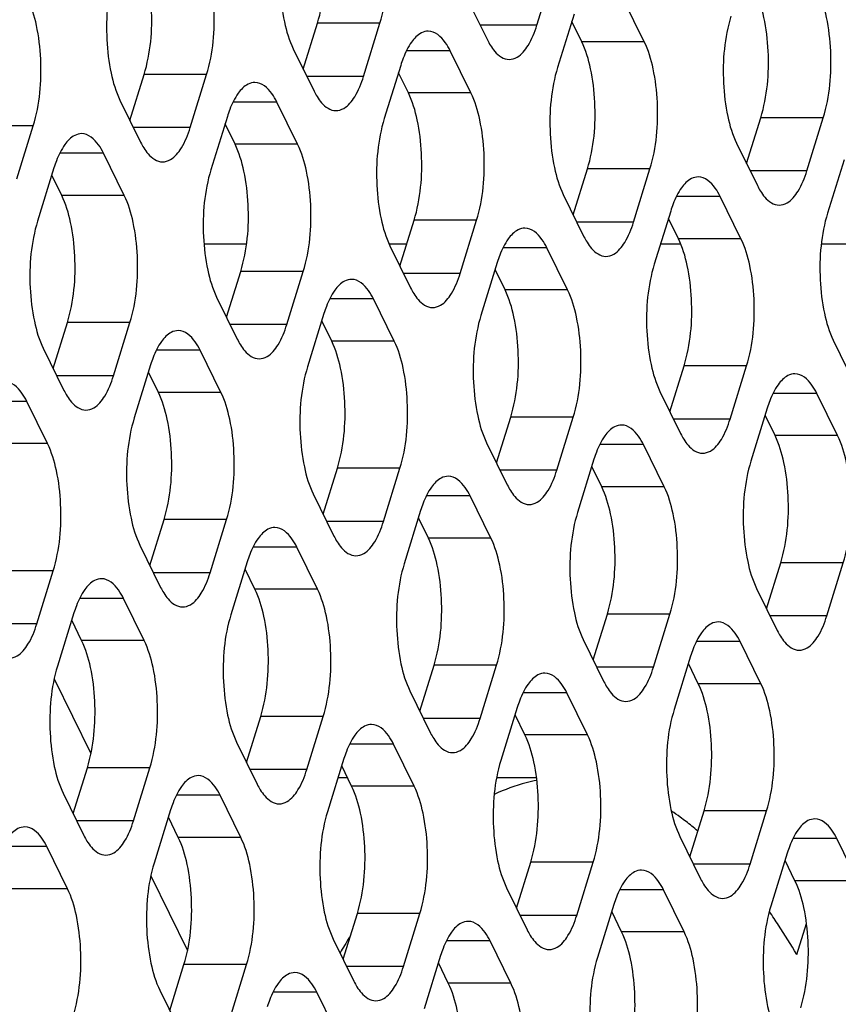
# Model space of a CAD drawing. Header units: millimetres. Extents: x 0 to 420, y 0 to 297.
# Tile 147 of 180: x 184.38 to 189.8, y 181.58 to 188.11. Entities that reach past the tile are written whole.
import ezdxf

# ---------------------------------------------------------------- set-up
doc = ezdxf.new("R2010")
doc.units = ezdxf.units.MM
doc.header["$LTSCALE"] = 23.1
doc.layers.add('ASSI', color=7, linetype='CONTINUOUS')

msp = doc.modelspace()

# ---------------------------------------------------------------- linework, layer by layer
at = {"layer": 'ASSI', "color": 7, "linetype": 'CONTINUOUS'}
for p, q in [((187.80368, 188.072943), (187.91261, 188.425441)), ((187.338147, 188.255638), (187.475416, 187.975913)), ((188.515413, 187.963022), (188.378144, 188.242746)), ((188.049879, 188.145716), (187.940949, 187.793219)), ((186.25519, 187.781599), (186.349206, 188.085835)), ((186.654753, 187.733338), (186.763683, 188.085835)), ((188.100935, 187.963022), (188.034965, 188.097455)), ((186.18922, 187.916032), (186.326488, 187.636308)), ((187.366486, 187.623416), (187.229217, 187.903141)), ((186.900952, 187.80611), (186.792022, 187.453613)), ((185.106262, 187.441994), (185.200278, 187.746229)), ((185.505826, 187.393732), (185.614756, 187.746229)), ((186.952008, 187.623416), (186.886038, 187.757849)), ((185.040292, 187.576427), (185.177561, 187.296702)), ((186.217558, 187.283811), (186.08029, 187.563535)), ((185.752025, 187.466505), (185.643095, 187.114008)), ((189.193632, 187.155429), (189.287648, 187.459665)), ((189.593196, 187.107168), (189.702125, 187.459665)), ((184.356899, 187.054127), (184.465829, 187.406624)), ((185.803081, 187.283811), (185.737111, 187.418244)), ((189.127662, 187.289862), (189.264931, 187.010138)), ((185.068631, 186.944205), (184.931362, 187.223929)), ((184.603098, 187.126899), (184.494168, 186.774402)), ((189.839394, 187.179941), (189.730464, 186.827444)), ((184.654154, 186.944205), (184.588184, 187.078638)), ((188.044705, 186.815824), (188.138721, 187.12006)), ((188.444268, 186.767562), (188.553198, 187.12006)), ((187.978735, 186.950257), (188.116003, 186.670532)), ((189.156001, 186.657641), (189.018732, 186.937365)), ((188.690467, 186.840335), (188.581537, 186.487838)), ((186.895778, 186.476218), (186.989794, 186.780454)), ((187.295341, 186.427957), (187.404271, 186.780454)), ((188.741523, 186.657641), (188.675553, 186.792074)), ((185.87884, 186.62119), (185.597492, 186.62119)), ((186.940577, 186.62119), (186.829807, 186.62119)), ((186.829807, 186.610651), (186.967076, 186.330927)), ((188.757485, 186.62119), (188.622746, 186.62119)), ((189.975825, 186.62119), (189.689339, 186.62119)), ((188.007074, 186.318035), (187.869805, 186.59776)), ((187.54154, 186.50073), (187.43261, 186.148232)), ((185.74685, 186.136613), (185.840866, 186.440848)), ((186.146414, 186.088351), (186.255344, 186.440848)), ((187.592596, 186.318035), (187.526626, 186.452468)), ((185.68088, 186.271046), (185.818149, 185.991321)), ((186.858146, 185.97843), (186.720878, 186.258154)), ((186.392613, 186.161124), (186.283683, 185.808627)), ((184.597923, 185.797007), (184.691939, 186.101243)), ((184.997487, 185.748746), (185.106417, 186.101243)), ((186.443669, 185.97843), (186.377699, 186.112863)), ((189.76825, 185.984481), (189.905519, 185.704757)), ((184.531953, 185.93144), (184.669222, 185.651716)), ((185.709219, 185.638824), (185.57195, 185.918549)), ((185.243685, 185.821518), (185.134756, 185.469021)), ((185.294742, 185.638824), (185.228772, 185.773257)), ((188.685293, 185.510443), (188.779309, 185.814679)), ((189.084856, 185.462182), (189.193786, 185.814679)), ((188.619323, 185.644876), (188.756591, 185.365151)), ((189.796589, 185.35226), (189.65932, 185.631984)), ((184.560292, 185.299218), (184.423023, 185.578943)), ((189.331055, 185.534954), (189.222125, 185.182457)), ((187.536366, 185.170837), (187.630381, 185.475073)), ((187.935929, 185.122576), (188.044859, 185.475073)), ((189.382111, 185.35226), (189.316141, 185.486693)), ((187.470395, 185.30527), (187.607664, 185.025546)), ((188.647662, 185.012654), (188.510393, 185.292379)), ((188.182128, 185.195349), (188.073198, 184.842851)), ((186.387438, 184.831232), (186.481454, 185.135467)), ((186.787002, 184.78297), (186.895932, 185.135467)), ((188.233184, 185.012654), (188.167214, 185.147087)), ((186.321468, 184.965665), (186.458737, 184.68594)), ((187.498734, 184.673049), (187.361465, 184.952773)), ((187.033201, 184.855743), (186.924271, 184.503246)), ((185.238511, 184.491626), (185.332527, 184.795862)), ((185.638075, 184.443365), (185.747005, 184.795862)), ((187.084257, 184.673049), (187.018287, 184.807482)), ((185.172541, 184.626059), (185.30981, 184.346335)), ((186.349807, 184.333443), (186.212538, 184.613168)), ((185.884273, 184.516137), (185.775344, 184.16364)), ((184.489148, 184.103759), (184.598077, 184.456256)), ((185.93533, 184.333443), (185.86936, 184.467876)), ((189.325881, 184.205062), (189.419897, 184.509298)), ((189.725444, 184.156801), (189.834374, 184.509298)), ((189.25991, 184.339495), (189.397179, 184.05977)), ((185.20088, 183.993838), (185.063611, 184.273562)), ((184.735346, 184.176532), (184.626416, 183.824035)), ((184.786402, 183.993838), (184.720432, 184.128271)), ((188.176953, 183.865456), (188.270969, 184.169692)), ((188.576517, 183.817195), (188.685447, 184.169692)), ((188.110983, 183.999889), (188.248252, 183.720165)), ((189.288249, 183.707273), (189.150981, 183.986998)), ((188.822716, 183.889968), (188.713786, 183.537471)), ((187.028026, 183.525851), (187.122042, 183.830087)), ((187.42759, 183.477589), (187.53652, 183.830087)), ((188.873772, 183.707273), (188.807802, 183.841706)), ((184.605105, 183.740164), (184.847858, 183.245485)), ((186.962056, 183.660284), (187.099325, 183.380559)), ((188.139322, 183.367668), (188.002053, 183.647392)), ((187.673789, 183.550362), (187.564859, 183.197865)), ((185.879099, 183.186245), (185.973115, 183.490481)), ((186.278663, 183.137984), (186.387592, 183.490481)), ((187.724845, 183.367668), (187.658875, 183.502101)), ((185.813129, 183.320678), (185.950398, 183.040954)), ((186.990395, 183.028062), (186.853126, 183.307787)), ((186.524861, 183.210756), (186.415931, 182.858259)), ((184.730172, 182.84664), (184.824188, 183.150875)), ((185.129735, 182.798378), (185.238665, 183.150875)), ((186.575918, 183.028062), (186.509947, 183.162495)), ((186.4865, 183.086618), (186.547183, 183.086618)), ((187.537763, 183.086618), (187.801014, 183.086618)), ((184.664202, 182.981073), (184.801471, 182.701348)), ((185.841468, 182.688457), (185.704199, 182.968181)), ((185.375934, 182.871151), (185.267004, 182.518654)), ((185.42699, 182.688457), (185.36102, 182.82289)), ((188.817541, 182.560075), (188.911557, 182.864311)), ((189.217105, 182.511814), (189.326035, 182.864311)), ((188.751571, 182.694508), (188.88884, 182.414784)), ((184.692541, 182.348851), (184.555272, 182.628576)), ((189.928837, 182.401892), (189.791569, 182.681617)), ((189.463304, 182.584587), (189.354374, 182.23209)), ((187.668614, 182.22047), (187.76263, 182.524706)), ((188.068178, 182.172209), (188.177108, 182.524706)), ((189.51436, 182.401892), (189.44839, 182.536325)), ((185.245693, 182.434783), (185.488446, 181.940104)), ((187.602644, 182.354903), (187.739913, 182.075178)), ((188.77991, 182.062287), (188.642641, 182.342011)), ((188.314376, 182.244981), (188.205447, 181.892484)), ((186.519687, 181.880864), (186.613703, 182.1851)), ((186.919251, 181.832603), (187.02818, 182.1851)), ((188.365433, 182.062287), (188.299463, 182.19672)), ((189.526927, 181.912003), (189.590808, 182.118721)), ((186.453717, 182.015297), (186.590986, 181.735573)), ((187.630983, 181.722681), (187.493714, 182.002406)), ((187.165449, 181.905376), (187.056519, 181.552878)), ((185.37076, 181.541259), (185.464776, 181.845494)), ((185.770323, 181.492997), (185.879253, 181.845494)), ((187.216506, 181.722681), (187.150535, 181.857114)), ((185.30479, 181.675692), (185.442058, 181.395967)), ((186.482056, 181.383076), (186.344787, 181.6628))]:
    msp.add_line(p, q, dxfattribs=at)
at = {"layer": 'ASSI', "color": 9, "linetype": 'CONTINUOUS'}
for p, q in [((186.763683, 188.085835), (186.349206, 188.085835)), ((187.80368, 188.072943), (187.4278, 188.072943)), ((188.515413, 187.963022), (188.100935, 187.963022)), ((187.229217, 187.903141), (186.939079, 187.903141)), ((185.614756, 187.746229), (185.200278, 187.746229)), ((186.654753, 187.733338), (186.278873, 187.733338)), ((187.366486, 187.623416), (186.952008, 187.623416)), ((186.08029, 187.563535), (185.790152, 187.563535)), ((189.702125, 187.459665), (189.287648, 187.459665)), ((184.465829, 187.406624), (184.051351, 187.406624)), ((185.505826, 187.393732), (185.129946, 187.393732)), ((186.217558, 187.283811), (185.803081, 187.283811)), ((184.931362, 187.223929), (184.641225, 187.223929)), ((188.553198, 187.12006), (188.138721, 187.12006)), ((189.593196, 187.107168), (189.217315, 187.107168)), ((185.068631, 186.944205), (184.654154, 186.944205)), ((189.018732, 186.937365), (188.728594, 186.937365)), ((187.404271, 186.780454), (186.989794, 186.780454)), ((188.444268, 186.767562), (188.068388, 186.767562)), ((189.156001, 186.657641), (188.741523, 186.657641)), ((187.869805, 186.59776), (187.579667, 186.59776)), ((186.255344, 186.440848), (185.840866, 186.440848)), ((187.295341, 186.427957), (186.919461, 186.427957)), ((188.007074, 186.318035), (187.592596, 186.318035)), ((186.720878, 186.258154), (186.43074, 186.258154)), ((185.106417, 186.101243), (184.691939, 186.101243)), ((186.146414, 186.088351), (185.770534, 186.088351)), ((186.858146, 185.97843), (186.443669, 185.97843)), ((185.57195, 185.918549), (185.281813, 185.918549)), ((189.193786, 185.814679), (188.779309, 185.814679)), ((184.997487, 185.748746), (184.621606, 185.748746)), ((185.709219, 185.638824), (185.294742, 185.638824)), ((189.65932, 185.631984), (189.369182, 185.631984)), ((184.423023, 185.578943), (184.132885, 185.578943)), ((188.044859, 185.475073), (187.630381, 185.475073)), ((189.084856, 185.462182), (188.708976, 185.462182)), ((184.560292, 185.299218), (184.145815, 185.299218)), ((189.796589, 185.35226), (189.382111, 185.35226)), ((188.510393, 185.292379), (188.220255, 185.292379)), ((186.895932, 185.135467), (186.481454, 185.135467)), ((187.935929, 185.122576), (187.560049, 185.122576)), ((188.647662, 185.012654), (188.233184, 185.012654)), ((187.361465, 184.952773), (187.071328, 184.952773)), ((185.747005, 184.795862), (185.332527, 184.795862)), ((186.787002, 184.78297), (186.411121, 184.78297)), ((187.498734, 184.673049), (187.084257, 184.673049)), ((186.212538, 184.613168), (185.922401, 184.613168)), ((184.598077, 184.456256), (184.1836, 184.456256)), ((189.834374, 184.509298), (189.419897, 184.509298)), ((185.638075, 184.443365), (185.262194, 184.443365)), ((186.349807, 184.333443), (185.93533, 184.333443)), ((185.063611, 184.273562), (184.773473, 184.273562)), ((188.685447, 184.169692), (188.270969, 184.169692)), ((189.725444, 184.156801), (189.349564, 184.156801)), ((184.489148, 184.103759), (184.113267, 184.103759)), ((185.20088, 183.993838), (184.786402, 183.993838)), ((189.150981, 183.986998), (188.860843, 183.986998)), ((187.53652, 183.830087), (187.122042, 183.830087)), ((188.576517, 183.817195), (188.200637, 183.817195)), ((189.288249, 183.707273), (188.873772, 183.707273)), ((188.002053, 183.647392), (187.711916, 183.647392)), ((186.387592, 183.490481), (185.973115, 183.490481)), ((187.42759, 183.477589), (187.051709, 183.477589)), ((188.139322, 183.367668), (187.724845, 183.367668)), ((186.853126, 183.307787), (186.562988, 183.307787)), ((185.238665, 183.150875), (184.824188, 183.150875)), ((186.278663, 183.137984), (185.902782, 183.137984)), ((186.990395, 183.028062), (186.575918, 183.028062)), ((185.704199, 182.968181), (185.414061, 182.968181)), ((189.326035, 182.864311), (188.911557, 182.864311)), ((185.129735, 182.798378), (184.753855, 182.798378)), ((185.841468, 182.688457), (185.42699, 182.688457)), ((184.555272, 182.628576), (184.265134, 182.628576)), ((189.791569, 182.681617), (189.501431, 182.681617)), ((188.177108, 182.524706), (187.76263, 182.524706)), ((189.217105, 182.511814), (188.841225, 182.511814)), ((189.928837, 182.401892), (189.51436, 182.401892)), ((184.692541, 182.348851), (184.278063, 182.348851)), ((188.642641, 182.342011), (188.352504, 182.342011)), ((187.02818, 182.1851), (186.613703, 182.1851)), ((188.068178, 182.172209), (187.692297, 182.172209)), ((188.77991, 182.062287), (188.365433, 182.062287)), ((187.493714, 182.002406), (187.203576, 182.002406)), ((185.879253, 181.845494), (185.464776, 181.845494)), ((186.919251, 181.832603), (186.54337, 181.832603)), ((187.630983, 181.722681), (187.216506, 181.722681)), ((186.344787, 181.6628), (186.054649, 181.6628))]:
    msp.add_line(p, q, dxfattribs=at)
at = {"layer": 'ASSI', "color": 7, "linetype": 'CONTINUOUS'}
for centre, radius, start, end in [((187.628425, 187.582154), 0.761166, 159.076552, 162.8887167), ((186.479497, 187.242548), 0.761166, 159.076552, 162.8887167), ((185.33057, 186.902943), 0.761166, 159.076552, 162.8887167), ((189.41794, 186.616378), 0.761166, 159.076552, 162.8887167), ((188.269012, 186.276773), 0.761166, 159.076552, 162.8887167), ((187.120085, 185.937167), 0.761166, 159.076552, 162.8887167), ((185.971158, 185.597562), 0.761166, 159.076552, 162.8887167), ((190.058528, 185.310998), 0.761166, 159.076552, 162.8887167), ((188.9096, 184.971392), 0.761166, 159.076552, 162.8887167), ((187.760673, 184.631786), 0.761166, 159.076552, 162.8887167), ((186.611746, 184.292181), 0.761166, 159.076552, 162.8887167), ((185.462819, 183.952575), 0.761166, 159.076552, 162.8887167), ((189.550188, 183.666011), 0.761166, 159.076552, 162.8887167), ((188.401261, 183.326405), 0.761166, 159.076552, 162.8887167), ((187.252334, 182.9868), 0.761166, 159.076552, 162.8887167), ((186.103407, 182.647194), 0.761166, 159.076552, 162.8887167), ((187.739158, 181.420186), 1.731006, 54.1285144, 56.4427295), ((187.655287, 181.304811), 1.873645, 51.1595229, 54.1176179), ((187.568608, 181.196223), 2.012585, 49.7037255, 51.1762371), ((190.190776, 182.36063), 0.761166, 159.076552, 162.8887167), ((189.041849, 182.021025), 0.761166, 159.076552, 162.8887167), ((186.11443, 179.937389), 3.942011, 33.3917906, 34.9734161), ((185.672108, 179.650072), 4.469447, 30.4035631, 33.3463066), ((190.495362, 179.561896), 4.641993, 148.7145416, 149.4162791), ((190.341898, 179.655218), 4.462381, 147.8946421, 148.7152936), ((187.892922, 181.681419), 0.761166, 159.076552, 162.8887167), ((186.743995, 181.341813), 0.761166, 159.076552, 162.8887167)]:
    msp.add_arc(centre, radius, start, end, dxfattribs=at)
for points, knots in [([(186.349206, 188.085835), (186.392931, 188.227331), (186.411647, 188.45544), (186.378984, 188.739095), (186.339031, 188.872533), (186.31142, 188.928797)], [0, 0, 0, 0, 0.51848124, 0.78058459, 1, 1, 1, 1]), ([(186.763683, 188.085835), (186.807409, 188.227331), (186.826124, 188.45544), (186.793461, 188.739095), (186.753508, 188.872533), (186.725898, 188.928797)], [0, 0, 0, 0, 0.51848124, 0.78058459, 1, 1, 1, 1]), ([(186.151434, 188.758994), (186.107709, 188.617499), (186.088993, 188.389389), (186.121656, 188.105734), (186.161609, 187.972296), (186.18922, 187.916032)], [0, 0, 0, 0, 0.51848124, 0.78058459, 1, 1, 1, 1]), ([(185.200278, 187.746229), (185.244004, 187.887725), (185.26272, 188.115835), (185.230057, 188.39949), (185.190103, 188.532928), (185.162493, 188.589191)], [0, 0, 0, 0, 0.51848124, 0.78058459, 1, 1, 1, 1]), ([(185.614756, 187.746229), (185.658481, 187.887725), (185.677197, 188.115835), (185.644534, 188.39949), (185.604581, 188.532928), (185.576971, 188.589191)], [0, 0, 0, 0, 0.51848124, 0.78058459, 1, 1, 1, 1]), ([(185.002507, 188.419389), (184.958782, 188.277893), (184.940066, 188.049783), (184.972729, 187.766128), (185.012682, 187.63269), (185.040292, 187.576427)], [0, 0, 0, 0, 0.51848124, 0.78058459, 1, 1, 1, 1]), ([(189.287648, 187.459665), (189.331373, 187.601161), (189.350089, 187.82927), (189.317426, 188.112925), (189.277473, 188.246364), (189.249863, 188.302627)], [0, 0, 0, 0, 0.51848124, 0.78058459, 1, 1, 1, 1]), ([(189.702125, 187.459665), (189.745851, 187.601161), (189.764567, 187.82927), (189.731904, 188.112925), (189.69195, 188.246364), (189.66434, 188.302627)], [0, 0, 0, 0, 0.51848124, 0.78058459, 1, 1, 1, 1]), ([(184.465829, 187.406624), (184.509554, 187.548119), (184.52827, 187.776229), (184.495607, 188.059884), (184.455654, 188.193322), (184.428043, 188.249586)], [0, 0, 0, 0, 0.51848124, 0.78058459, 1, 1, 1, 1]), ([(189.089876, 188.132824), (189.046151, 187.991329), (189.027435, 187.763219), (189.060098, 187.479564), (189.100052, 187.346126), (189.127662, 187.289862)], [0, 0, 0, 0, 0.51848124, 0.78058459, 1, 1, 1, 1]), ([(187.620552, 187.845918), (187.638651, 187.845917), (187.692166, 187.863768), (187.758021, 187.947872), (187.789234, 188.026194), (187.80368, 188.072943)], [0, 0, 0, 0, 0.1768175, 0.52196498, 1, 1, 1, 1]), ([(187.08408, 188.033136), (187.068238, 188.033137), (187.022523, 188.020078), (186.961944, 187.954727), (186.931836, 187.891484), (186.917451, 187.853981)], [0, 0, 0, 0, 0.18501564, 0.53092222, 1, 1, 1, 1]), ([(187.229217, 187.903141), (187.219764, 187.922403), (187.188602, 187.978977), (187.129078, 188.033132), (187.08408, 188.033136)], [0, 0, 0, 0, 0.32287628, 1, 1, 1, 1]), ([(187.495719, 187.938921), (187.504364, 187.924885), (187.533826, 187.881993), (187.584055, 187.845921), (187.620552, 187.845918)], [0, 0, 0, 0, 0.31113016, 1, 1, 1, 1]), ([(188.138721, 187.12006), (188.182446, 187.261555), (188.201162, 187.489665), (188.168499, 187.77332), (188.128546, 187.906758), (188.100935, 187.963022)], [0, 0, 0, 0, 0.51848124, 0.78058459, 1, 1, 1, 1]), ([(188.553198, 187.12006), (188.596924, 187.261555), (188.615639, 187.489665), (188.582977, 187.77332), (188.543023, 187.906758), (188.515413, 187.963022)], [0, 0, 0, 0, 0.51848124, 0.78058459, 1, 1, 1, 1]), ([(187.940949, 187.793219), (187.897224, 187.651723), (187.878508, 187.423614), (187.911171, 187.139959), (187.951124, 187.006521), (187.978735, 186.950257)], [0, 0, 0, 0, 0.51848124, 0.78058459, 1, 1, 1, 1]), ([(186.471625, 187.506313), (186.489723, 187.506311), (186.543238, 187.524162), (186.609094, 187.608266), (186.640307, 187.686589), (186.654753, 187.733338)], [0, 0, 0, 0, 0.1768175, 0.52196498, 1, 1, 1, 1]), ([(185.935153, 187.69353), (185.91931, 187.693531), (185.873596, 187.680473), (185.813017, 187.615121), (185.782909, 187.551878), (185.768524, 187.514376)], [0, 0, 0, 0, 0.18501564, 0.53092222, 1, 1, 1, 1]), ([(186.08029, 187.563535), (186.070837, 187.582797), (186.039674, 187.639371), (185.98015, 187.693527), (185.935153, 187.69353)], [0, 0, 0, 0, 0.32287628, 1, 1, 1, 1]), ([(186.346792, 187.599315), (186.355437, 187.58528), (186.384898, 187.542387), (186.435127, 187.506315), (186.471625, 187.506313)], [0, 0, 0, 0, 0.31113016, 1, 1, 1, 1]), ([(186.989794, 186.780454), (187.033519, 186.92195), (187.052235, 187.150059), (187.019572, 187.433714), (186.979618, 187.567152), (186.952008, 187.623416)], [0, 0, 0, 0, 0.51848124, 0.78058459, 1, 1, 1, 1]), ([(187.404271, 186.780454), (187.447996, 186.92195), (187.466712, 187.150059), (187.434049, 187.433714), (187.394096, 187.567152), (187.366486, 187.623416)], [0, 0, 0, 0, 0.51848124, 0.78058459, 1, 1, 1, 1]), ([(186.792022, 187.453613), (186.748297, 187.312118), (186.729581, 187.084008), (186.762244, 186.800353), (186.802197, 186.666915), (186.829807, 186.610651)], [0, 0, 0, 0, 0.51848124, 0.78058459, 1, 1, 1, 1]), ([(185.322698, 187.166707), (185.340796, 187.166706), (185.394311, 187.184556), (185.460167, 187.268661), (185.49138, 187.346983), (185.505826, 187.393732)], [0, 0, 0, 0, 0.1768175, 0.52196498, 1, 1, 1, 1]), ([(184.786226, 187.353925), (184.770383, 187.353926), (184.724669, 187.340867), (184.66409, 187.275516), (184.633982, 187.212273), (184.619597, 187.17477)], [0, 0, 0, 0, 0.18501564, 0.53092222, 1, 1, 1, 1]), ([(184.931362, 187.223929), (184.92191, 187.243191), (184.890747, 187.299765), (184.831223, 187.353921), (184.786226, 187.353925)], [0, 0, 0, 0, 0.32287628, 1, 1, 1, 1]), ([(185.197865, 187.259709), (185.20651, 187.245674), (185.235971, 187.202781), (185.2862, 187.16671), (185.322698, 187.166707)], [0, 0, 0, 0, 0.31113016, 1, 1, 1, 1]), ([(185.840866, 186.440848), (185.884592, 186.582344), (185.903308, 186.810454), (185.870645, 187.094109), (185.830691, 187.227547), (185.803081, 187.283811)], [0, 0, 0, 0, 0.51848124, 0.78058459, 1, 1, 1, 1]), ([(186.255344, 186.440848), (186.299069, 186.582344), (186.317785, 186.810454), (186.285122, 187.094109), (186.245169, 187.227547), (186.217558, 187.283811)], [0, 0, 0, 0, 0.51848124, 0.78058459, 1, 1, 1, 1]), ([(185.643095, 187.114008), (185.599369, 186.972512), (185.580654, 186.744403), (185.613317, 186.460748), (185.65327, 186.327309), (185.68088, 186.271046)], [0, 0, 0, 0, 0.51848124, 0.78058459, 1, 1, 1, 1]), ([(188.873595, 187.06736), (188.857753, 187.067361), (188.812038, 187.054303), (188.751459, 186.988951), (188.721352, 186.925708), (188.706967, 186.888206)], [0, 0, 0, 0, 0.18501564, 0.53092222, 1, 1, 1, 1]), ([(189.018732, 186.937365), (189.00928, 186.956627), (188.978117, 187.013201), (188.918593, 187.067357), (188.873595, 187.06736)], [0, 0, 0, 0, 0.32287628, 1, 1, 1, 1]), ([(189.410067, 186.880143), (189.428166, 186.880141), (189.481681, 186.897992), (189.547536, 186.982096), (189.578749, 187.060419), (189.593196, 187.107168)], [0, 0, 0, 0, 0.1768175, 0.52196498, 1, 1, 1, 1]), ([(184.691939, 186.101243), (184.735665, 186.242738), (184.75438, 186.470848), (184.721718, 186.754503), (184.681764, 186.887941), (184.654154, 186.944205)], [0, 0, 0, 0, 0.51848124, 0.78058459, 1, 1, 1, 1]), ([(185.106417, 186.101243), (185.150142, 186.242738), (185.168858, 186.470848), (185.136195, 186.754503), (185.096242, 186.887941), (185.068631, 186.944205)], [0, 0, 0, 0, 0.51848124, 0.78058459, 1, 1, 1, 1]), ([(189.285234, 186.973145), (189.29388, 186.95911), (189.323341, 186.916217), (189.37357, 186.880145), (189.410067, 186.880143)], [0, 0, 0, 0, 0.31113016, 1, 1, 1, 1]), ([(189.730464, 186.827444), (189.686739, 186.685948), (189.668023, 186.457838), (189.700686, 186.174183), (189.740639, 186.040745), (189.76825, 185.984481)], [0, 0, 0, 0, 0.51848124, 0.78058459, 1, 1, 1, 1]), ([(184.494168, 186.774402), (184.450442, 186.632907), (184.431726, 186.404797), (184.464389, 186.121142), (184.504343, 185.987704), (184.531953, 185.93144)], [0, 0, 0, 0, 0.51848124, 0.78058459, 1, 1, 1, 1]), ([(188.26114, 186.540537), (188.279239, 186.540536), (188.332754, 186.558387), (188.398609, 186.642491), (188.429822, 186.720814), (188.444268, 186.767562)], [0, 0, 0, 0, 0.1768175, 0.52196498, 1, 1, 1, 1]), ([(187.724668, 186.727755), (187.708826, 186.727756), (187.663111, 186.714697), (187.602532, 186.649346), (187.572424, 186.586103), (187.558039, 186.548601)], [0, 0, 0, 0, 0.18501564, 0.53092222, 1, 1, 1, 1]), ([(187.869805, 186.59776), (187.860352, 186.617022), (187.82919, 186.673596), (187.769666, 186.727752), (187.724668, 186.727755)], [0, 0, 0, 0, 0.32287628, 1, 1, 1, 1]), ([(188.136307, 186.63354), (188.144952, 186.619505), (188.174413, 186.576612), (188.224643, 186.54054), (188.26114, 186.540537)], [0, 0, 0, 0, 0.31113016, 1, 1, 1, 1]), ([(188.779309, 185.814679), (188.823034, 185.956174), (188.84175, 186.184284), (188.809087, 186.467939), (188.769134, 186.601377), (188.741523, 186.657641)], [0, 0, 0, 0, 0.51848124, 0.78058459, 1, 1, 1, 1]), ([(189.193786, 185.814679), (189.237512, 185.956174), (189.256227, 186.184284), (189.223565, 186.467939), (189.183611, 186.601377), (189.156001, 186.657641)], [0, 0, 0, 0, 0.51848124, 0.78058459, 1, 1, 1, 1]), ([(188.581537, 186.487838), (188.537812, 186.346342), (188.519096, 186.118233), (188.551759, 185.834578), (188.591712, 185.70114), (188.619323, 185.644876)], [0, 0, 0, 0, 0.51848124, 0.78058459, 1, 1, 1, 1]), ([(187.112213, 186.200932), (187.130311, 186.20093), (187.183826, 186.218781), (187.249682, 186.302885), (187.280895, 186.381208), (187.295341, 186.427957)], [0, 0, 0, 0, 0.1768175, 0.52196498, 1, 1, 1, 1]), ([(186.575741, 186.388149), (186.559898, 186.38815), (186.514184, 186.375092), (186.453605, 186.30974), (186.423497, 186.246497), (186.409112, 186.208995)], [0, 0, 0, 0, 0.18501564, 0.53092222, 1, 1, 1, 1]), ([(186.720878, 186.258154), (186.711425, 186.277416), (186.680262, 186.33399), (186.620738, 186.388146), (186.575741, 186.388149)], [0, 0, 0, 0, 0.32287628, 1, 1, 1, 1]), ([(186.98738, 186.293934), (186.996025, 186.279899), (187.025486, 186.237006), (187.075715, 186.200934), (187.112213, 186.200932)], [0, 0, 0, 0, 0.31113016, 1, 1, 1, 1]), ([(187.630381, 185.475073), (187.674107, 185.616569), (187.692823, 185.844678), (187.66016, 186.128333), (187.620206, 186.261771), (187.592596, 186.318035)], [0, 0, 0, 0, 0.51848124, 0.78058459, 1, 1, 1, 1]), ([(188.044859, 185.475073), (188.088584, 185.616569), (188.1073, 185.844678), (188.074637, 186.128333), (188.034684, 186.261771), (188.007074, 186.318035)], [0, 0, 0, 0, 0.51848124, 0.78058459, 1, 1, 1, 1]), ([(187.43261, 186.148232), (187.388885, 186.006737), (187.370169, 185.778627), (187.402832, 185.494972), (187.442785, 185.361534), (187.470395, 185.30527)], [0, 0, 0, 0, 0.51848124, 0.78058459, 1, 1, 1, 1]), ([(185.963286, 185.861326), (185.981384, 185.861325), (186.034899, 185.879175), (186.100755, 185.96328), (186.131967, 186.041602), (186.146414, 186.088351)], [0, 0, 0, 0, 0.1768175, 0.52196498, 1, 1, 1, 1]), ([(185.426814, 186.048544), (185.410971, 186.048545), (185.365256, 186.035486), (185.304678, 185.970135), (185.27457, 185.906892), (185.260185, 185.869389)], [0, 0, 0, 0, 0.18501564, 0.53092222, 1, 1, 1, 1]), ([(185.57195, 185.918549), (185.562498, 185.937811), (185.531335, 185.994384), (185.471811, 186.04854), (185.426814, 186.048544)], [0, 0, 0, 0, 0.32287628, 1, 1, 1, 1]), ([(185.838453, 185.954329), (185.847098, 185.940293), (185.876559, 185.897401), (185.926788, 185.861329), (185.963286, 185.861326)], [0, 0, 0, 0, 0.31113016, 1, 1, 1, 1]), ([(186.481454, 185.135467), (186.52518, 185.276963), (186.543896, 185.505073), (186.511233, 185.788728), (186.471279, 185.922166), (186.443669, 185.97843)], [0, 0, 0, 0, 0.51848124, 0.78058459, 1, 1, 1, 1]), ([(186.895932, 185.135467), (186.939657, 185.276963), (186.958373, 185.505073), (186.92571, 185.788728), (186.885757, 185.922166), (186.858146, 185.97843)], [0, 0, 0, 0, 0.51848124, 0.78058459, 1, 1, 1, 1]), ([(186.283683, 185.808627), (186.239957, 185.667131), (186.221242, 185.439022), (186.253904, 185.155367), (186.293858, 185.021928), (186.321468, 184.965665)], [0, 0, 0, 0, 0.51848124, 0.78058459, 1, 1, 1, 1]), ([(189.514183, 185.761979), (189.498341, 185.761981), (189.452626, 185.748922), (189.392047, 185.683571), (189.361939, 185.620327), (189.347555, 185.582825)], [0, 0, 0, 0, 0.18501564, 0.53092222, 1, 1, 1, 1]), ([(189.65932, 185.631984), (189.649867, 185.651246), (189.618705, 185.70782), (189.559181, 185.761976), (189.514183, 185.761979)], [0, 0, 0, 0, 0.32287628, 1, 1, 1, 1]), ([(184.423023, 185.578943), (184.413571, 185.598205), (184.382408, 185.654779), (184.322884, 185.708935), (184.277887, 185.708938)], [0, 0, 0, 0, 0.32287628, 1, 1, 1, 1]), ([(184.814358, 185.52172), (184.832457, 185.521719), (184.885972, 185.53957), (184.951827, 185.623674), (184.98304, 185.701997), (184.997487, 185.748746)], [0, 0, 0, 0, 0.1768175, 0.52196498, 1, 1, 1, 1]), ([(185.332527, 184.795862), (185.376253, 184.937357), (185.394968, 185.165467), (185.362305, 185.449122), (185.322352, 185.58256), (185.294742, 185.638824)], [0, 0, 0, 0, 0.51848124, 0.78058459, 1, 1, 1, 1]), ([(185.747005, 184.795862), (185.79073, 184.937357), (185.809446, 185.165467), (185.776783, 185.449122), (185.736829, 185.58256), (185.709219, 185.638824)], [0, 0, 0, 0, 0.51848124, 0.78058459, 1, 1, 1, 1]), ([(184.689525, 185.614723), (184.698171, 185.600688), (184.727632, 185.557795), (184.777861, 185.521723), (184.814358, 185.52172)], [0, 0, 0, 0, 0.31113016, 1, 1, 1, 1]), ([(185.134756, 185.469021), (185.09103, 185.327526), (185.072314, 185.099416), (185.104977, 184.815761), (185.144931, 184.682323), (185.172541, 184.626059)], [0, 0, 0, 0, 0.51848124, 0.78058459, 1, 1, 1, 1]), ([(188.901728, 185.235156), (188.919826, 185.235155), (188.973341, 185.253006), (189.039197, 185.33711), (189.07041, 185.415433), (189.084856, 185.462182)], [0, 0, 0, 0, 0.1768175, 0.52196498, 1, 1, 1, 1]), ([(188.365256, 185.422374), (188.349413, 185.422375), (188.303699, 185.409317), (188.24312, 185.343965), (188.213012, 185.280722), (188.198627, 185.24322)], [0, 0, 0, 0, 0.18501564, 0.53092222, 1, 1, 1, 1]), ([(188.510393, 185.292379), (188.50094, 185.311641), (188.469777, 185.368215), (188.410253, 185.422371), (188.365256, 185.422374)], [0, 0, 0, 0, 0.32287628, 1, 1, 1, 1]), ([(184.598077, 184.456256), (184.641803, 184.597752), (184.660519, 184.825862), (184.627856, 185.109517), (184.587902, 185.242955), (184.560292, 185.299218)], [0, 0, 0, 0, 0.51848124, 0.78058459, 1, 1, 1, 1]), ([(188.776895, 185.328159), (188.78554, 185.314124), (188.815001, 185.271231), (188.865231, 185.235159), (188.901728, 185.235156)], [0, 0, 0, 0, 0.31113016, 1, 1, 1, 1]), ([(189.419897, 184.509298), (189.463622, 184.650793), (189.482338, 184.878903), (189.449675, 185.162558), (189.409722, 185.295996), (189.382111, 185.35226)], [0, 0, 0, 0, 0.51848124, 0.78058459, 1, 1, 1, 1]), ([(189.834374, 184.509298), (189.8781, 184.650793), (189.896815, 184.878903), (189.864152, 185.162558), (189.824199, 185.295996), (189.796589, 185.35226)], [0, 0, 0, 0, 0.51848124, 0.78058459, 1, 1, 1, 1]), ([(189.222125, 185.182457), (189.1784, 185.040961), (189.159684, 184.812852), (189.192347, 184.529197), (189.2323, 184.395759), (189.25991, 184.339495)], [0, 0, 0, 0, 0.51848124, 0.78058459, 1, 1, 1, 1]), ([(187.752801, 184.895551), (187.770899, 184.895549), (187.824414, 184.9134), (187.89027, 184.997504), (187.921483, 185.075827), (187.935929, 185.122576)], [0, 0, 0, 0, 0.1768175, 0.52196498, 1, 1, 1, 1]), ([(187.216329, 185.082768), (187.200486, 185.082769), (187.154772, 185.069711), (187.094193, 185.004359), (187.064085, 184.941116), (187.0497, 184.903614)], [0, 0, 0, 0, 0.18501564, 0.53092222, 1, 1, 1, 1]), ([(187.361465, 184.952773), (187.352013, 184.972035), (187.32085, 185.028609), (187.261326, 185.082765), (187.216329, 185.082768)], [0, 0, 0, 0, 0.32287628, 1, 1, 1, 1]), ([(187.627968, 184.988553), (187.636613, 184.974518), (187.666074, 184.931625), (187.716303, 184.895553), (187.752801, 184.895551)], [0, 0, 0, 0, 0.31113016, 1, 1, 1, 1]), ([(188.270969, 184.169692), (188.314695, 184.311188), (188.333411, 184.539297), (188.300748, 184.822952), (188.260794, 184.95639), (188.233184, 185.012654)], [0, 0, 0, 0, 0.51848124, 0.78058459, 1, 1, 1, 1]), ([(188.685447, 184.169692), (188.729172, 184.311188), (188.747888, 184.539297), (188.715225, 184.822952), (188.675272, 184.95639), (188.647662, 185.012654)], [0, 0, 0, 0, 0.51848124, 0.78058459, 1, 1, 1, 1]), ([(188.073198, 184.842851), (188.029472, 184.701356), (188.010757, 184.473246), (188.04342, 184.189591), (188.083373, 184.056153), (188.110983, 183.999889)], [0, 0, 0, 0, 0.51848124, 0.78058459, 1, 1, 1, 1]), ([(186.603874, 184.555945), (186.621972, 184.555944), (186.675487, 184.573795), (186.741343, 184.657899), (186.772555, 184.736221), (186.787002, 184.78297)], [0, 0, 0, 0, 0.1768175, 0.52196498, 1, 1, 1, 1]), ([(186.067402, 184.743163), (186.051559, 184.743164), (186.005844, 184.730105), (185.945265, 184.664754), (185.915158, 184.601511), (185.900773, 184.564008)], [0, 0, 0, 0, 0.18501564, 0.53092222, 1, 1, 1, 1]), ([(186.212538, 184.613168), (186.203086, 184.63243), (186.171923, 184.689004), (186.112399, 184.743159), (186.067402, 184.743163)], [0, 0, 0, 0, 0.32287628, 1, 1, 1, 1]), ([(186.47904, 184.648948), (186.487686, 184.634912), (186.517147, 184.59202), (186.567376, 184.555948), (186.603874, 184.555945)], [0, 0, 0, 0, 0.31113016, 1, 1, 1, 1]), ([(187.122042, 183.830087), (187.165768, 183.971582), (187.184483, 184.199692), (187.151821, 184.483347), (187.111867, 184.616785), (187.084257, 184.673049)], [0, 0, 0, 0, 0.51848124, 0.78058459, 1, 1, 1, 1]), ([(187.53652, 183.830087), (187.580245, 183.971582), (187.598961, 184.199692), (187.566298, 184.483347), (187.526345, 184.616785), (187.498734, 184.673049)], [0, 0, 0, 0, 0.51848124, 0.78058459, 1, 1, 1, 1]), ([(186.924271, 184.503246), (186.880545, 184.36175), (186.86183, 184.133641), (186.894492, 183.849986), (186.934446, 183.716548), (186.962056, 183.660284)], [0, 0, 0, 0, 0.51848124, 0.78058459, 1, 1, 1, 1]), ([(184.918475, 184.403557), (184.902632, 184.403558), (184.856917, 184.3905), (184.796338, 184.325148), (184.766231, 184.261905), (184.751846, 184.224403)], [0, 0, 0, 0, 0.18501564, 0.53092222, 1, 1, 1, 1]), ([(185.063611, 184.273562), (185.054159, 184.292824), (185.022996, 184.349398), (184.963472, 184.403554), (184.918475, 184.403557)], [0, 0, 0, 0, 0.32287628, 1, 1, 1, 1]), ([(185.454946, 184.21634), (185.473045, 184.216338), (185.52656, 184.234189), (185.592415, 184.318293), (185.623628, 184.396616), (185.638075, 184.443365)], [0, 0, 0, 0, 0.1768175, 0.52196498, 1, 1, 1, 1]), ([(185.973115, 183.490481), (186.01684, 183.631977), (186.035556, 183.860086), (186.002893, 184.143741), (185.96294, 184.277179), (185.93533, 184.333443)], [0, 0, 0, 0, 0.51848124, 0.78058459, 1, 1, 1, 1]), ([(186.387592, 183.490481), (186.431318, 183.631977), (186.450034, 183.860086), (186.417371, 184.143741), (186.377417, 184.277179), (186.349807, 184.333443)], [0, 0, 0, 0, 0.51848124, 0.78058459, 1, 1, 1, 1]), ([(185.330113, 184.309342), (185.338759, 184.295307), (185.36822, 184.252414), (185.418449, 184.216342), (185.454946, 184.21634)], [0, 0, 0, 0, 0.31113016, 1, 1, 1, 1]), ([(185.775344, 184.16364), (185.731618, 184.022145), (185.712902, 183.794035), (185.745565, 183.51038), (185.785519, 183.376942), (185.813129, 183.320678)], [0, 0, 0, 0, 0.51848124, 0.78058459, 1, 1, 1, 1]), ([(189.542316, 183.929775), (189.560414, 183.929774), (189.613929, 183.947625), (189.679785, 184.031729), (189.710998, 184.110052), (189.725444, 184.156801)], [0, 0, 0, 0, 0.1768175, 0.52196498, 1, 1, 1, 1]), ([(184.306019, 183.876734), (184.324118, 183.876733), (184.377633, 183.894583), (184.443488, 183.978688), (184.474701, 184.05701), (184.489148, 184.103759)], [0, 0, 0, 0, 0.1768175, 0.52196498, 1, 1, 1, 1]), ([(189.005844, 184.116993), (188.990001, 184.116994), (188.944287, 184.103936), (188.883708, 184.038584), (188.8536, 183.975341), (188.839215, 183.937839)], [0, 0, 0, 0, 0.18501564, 0.53092222, 1, 1, 1, 1]), ([(189.150981, 183.986998), (189.141528, 184.00626), (189.110365, 184.062834), (189.050841, 184.11699), (189.005844, 184.116993)], [0, 0, 0, 0, 0.32287628, 1, 1, 1, 1]), ([(184.824188, 183.150875), (184.867913, 183.292371), (184.886629, 183.520481), (184.853966, 183.804136), (184.814013, 183.937574), (184.786402, 183.993838)], [0, 0, 0, 0, 0.51848124, 0.78058459, 1, 1, 1, 1]), ([(185.238665, 183.150875), (185.282391, 183.292371), (185.301107, 183.520481), (185.268444, 183.804136), (185.22849, 183.937574), (185.20088, 183.993838)], [0, 0, 0, 0, 0.51848124, 0.78058459, 1, 1, 1, 1]), ([(189.417483, 184.022778), (189.426128, 184.008743), (189.455589, 183.96585), (189.505818, 183.929778), (189.542316, 183.929775)], [0, 0, 0, 0, 0.31113016, 1, 1, 1, 1]), ([(184.626416, 183.824035), (184.582691, 183.682539), (184.563975, 183.45443), (184.596638, 183.170775), (184.636591, 183.037336), (184.664202, 182.981073)], [0, 0, 0, 0, 0.51848124, 0.78058459, 1, 1, 1, 1]), ([(188.393389, 183.59017), (188.411487, 183.590168), (188.465002, 183.608019), (188.530858, 183.692123), (188.56207, 183.770446), (188.576517, 183.817195)], [0, 0, 0, 0, 0.1768175, 0.52196498, 1, 1, 1, 1]), ([(187.856917, 183.777387), (187.841074, 183.777388), (187.795359, 183.76433), (187.734781, 183.698978), (187.704673, 183.635735), (187.690288, 183.598233)], [0, 0, 0, 0, 0.18501564, 0.53092222, 1, 1, 1, 1]), ([(188.002053, 183.647392), (187.992601, 183.666654), (187.961438, 183.723228), (187.901914, 183.777384), (187.856917, 183.777387)], [0, 0, 0, 0, 0.32287628, 1, 1, 1, 1]), ([(188.268556, 183.683172), (188.277201, 183.669137), (188.306662, 183.626244), (188.356891, 183.590172), (188.393389, 183.59017)], [0, 0, 0, 0, 0.31113016, 1, 1, 1, 1]), ([(188.911557, 182.864311), (188.955283, 183.005807), (188.973999, 183.233916), (188.941336, 183.517571), (188.901382, 183.65101), (188.873772, 183.707273)], [0, 0, 0, 0, 0.51848124, 0.78058459, 1, 1, 1, 1]), ([(189.326035, 182.864311), (189.36976, 183.005807), (189.388476, 183.233916), (189.355813, 183.517571), (189.31586, 183.65101), (189.288249, 183.707273)], [0, 0, 0, 0, 0.51848124, 0.78058459, 1, 1, 1, 1]), ([(188.713786, 183.537471), (188.67006, 183.395975), (188.651345, 183.167865), (188.684007, 182.88421), (188.723961, 182.750772), (188.751571, 182.694508)], [0, 0, 0, 0, 0.51848124, 0.78058459, 1, 1, 1, 1]), ([(187.244461, 183.250564), (187.26256, 183.250563), (187.316075, 183.268414), (187.381931, 183.352518), (187.413143, 183.43084), (187.42759, 183.477589)], [0, 0, 0, 0, 0.1768175, 0.52196498, 1, 1, 1, 1]), ([(186.70799, 183.437782), (186.692147, 183.437783), (186.646432, 183.424724), (186.585853, 183.359373), (186.555746, 183.29613), (186.541361, 183.258628)], [0, 0, 0, 0, 0.18501564, 0.53092222, 1, 1, 1, 1]), ([(186.853126, 183.307787), (186.843674, 183.327049), (186.812511, 183.383623), (186.752987, 183.437778), (186.70799, 183.437782)], [0, 0, 0, 0, 0.32287628, 1, 1, 1, 1]), ([(187.119628, 183.343567), (187.128274, 183.329532), (187.157735, 183.286639), (187.207964, 183.250567), (187.244461, 183.250564)], [0, 0, 0, 0, 0.31113016, 1, 1, 1, 1]), ([(187.76263, 182.524706), (187.806356, 182.666201), (187.825071, 182.894311), (187.792409, 183.177966), (187.752455, 183.311404), (187.724845, 183.367668)], [0, 0, 0, 0, 0.51848124, 0.78058459, 1, 1, 1, 1]), ([(188.177108, 182.524706), (188.220833, 182.666201), (188.239549, 182.894311), (188.206886, 183.177966), (188.166933, 183.311404), (188.139322, 183.367668)], [0, 0, 0, 0, 0.51848124, 0.78058459, 1, 1, 1, 1]), ([(187.564859, 183.197865), (187.521133, 183.056369), (187.502417, 182.82826), (187.53508, 182.544605), (187.575034, 182.411167), (187.602644, 182.354903)], [0, 0, 0, 0, 0.51848124, 0.78058459, 1, 1, 1, 1]), ([(185.559062, 183.098176), (185.54322, 183.098177), (185.497505, 183.085119), (185.436926, 183.019767), (185.406819, 182.956524), (185.392434, 182.919022)], [0, 0, 0, 0, 0.18501564, 0.53092222, 1, 1, 1, 1]), ([(185.704199, 182.968181), (185.694747, 182.987443), (185.663584, 183.044017), (185.60406, 183.098173), (185.559062, 183.098176)], [0, 0, 0, 0, 0.32287628, 1, 1, 1, 1]), ([(186.095534, 182.910959), (186.113633, 182.910957), (186.167148, 182.928808), (186.233003, 183.012912), (186.264216, 183.091235), (186.278663, 183.137984)], [0, 0, 0, 0, 0.1768175, 0.52196498, 1, 1, 1, 1]), ([(186.613703, 182.1851), (186.657428, 182.326596), (186.676144, 182.554705), (186.643481, 182.83836), (186.603528, 182.971798), (186.575918, 183.028062)], [0, 0, 0, 0, 0.51848124, 0.78058459, 1, 1, 1, 1]), ([(187.02818, 182.1851), (187.071906, 182.326596), (187.090622, 182.554705), (187.057959, 182.83836), (187.018005, 182.971798), (186.990395, 183.028062)], [0, 0, 0, 0, 0.51848124, 0.78058459, 1, 1, 1, 1]), ([(187.803813, 183.066783), (187.780007, 183.062186), (187.683213, 183.040225), (187.589371, 183.005803), (187.521367, 182.974251)], [0, 0, 0, 0, 0.24437794, 1, 1, 1, 1]), ([(185.970701, 183.003961), (185.979347, 182.989926), (186.008808, 182.947033), (186.059037, 182.910961), (186.095534, 182.910959)], [0, 0, 0, 0, 0.31113016, 1, 1, 1, 1]), ([(186.415931, 182.858259), (186.372206, 182.716764), (186.35349, 182.488654), (186.386153, 182.204999), (186.426107, 182.071561), (186.453717, 182.015297)], [0, 0, 0, 0, 0.51848124, 0.78058459, 1, 1, 1, 1]), ([(184.410135, 182.758571), (184.394293, 182.758572), (184.348578, 182.745513), (184.287999, 182.680162), (184.257891, 182.616919), (184.243506, 182.579416)], [0, 0, 0, 0, 0.18501564, 0.53092222, 1, 1, 1, 1]), ([(184.555272, 182.628576), (184.545819, 182.647838), (184.514657, 182.704411), (184.455133, 182.758567), (184.410135, 182.758571)], [0, 0, 0, 0, 0.32287628, 1, 1, 1, 1]), ([(184.946607, 182.571353), (184.964706, 182.571352), (185.018221, 182.589202), (185.084076, 182.673307), (185.115289, 182.751629), (185.129735, 182.798378)], [0, 0, 0, 0, 0.1768175, 0.52196498, 1, 1, 1, 1]), ([(189.646432, 182.811612), (189.630589, 182.811613), (189.584875, 182.798555), (189.524296, 182.733203), (189.494188, 182.66996), (189.479803, 182.632458)], [0, 0, 0, 0, 0.18501564, 0.53092222, 1, 1, 1, 1]), ([(189.791569, 182.681617), (189.782116, 182.700879), (189.750953, 182.757453), (189.691429, 182.811609), (189.646432, 182.811612)], [0, 0, 0, 0, 0.32287628, 1, 1, 1, 1]), ([(185.464776, 181.845494), (185.508501, 181.98699), (185.527217, 182.2151), (185.494554, 182.498755), (185.454601, 182.632193), (185.42699, 182.688457)], [0, 0, 0, 0, 0.51848124, 0.78058459, 1, 1, 1, 1]), ([(185.879253, 181.845494), (185.922979, 181.98699), (185.941694, 182.2151), (185.909032, 182.498755), (185.869078, 182.632193), (185.841468, 182.688457)], [0, 0, 0, 0, 0.51848124, 0.78058459, 1, 1, 1, 1]), ([(184.821774, 182.664356), (184.830419, 182.65032), (184.85988, 182.607428), (184.91011, 182.571356), (184.946607, 182.571353)], [0, 0, 0, 0, 0.31113016, 1, 1, 1, 1]), ([(185.267004, 182.518654), (185.223279, 182.377158), (185.204563, 182.149049), (185.237226, 181.865394), (185.277179, 181.731955), (185.30479, 181.675692)], [0, 0, 0, 0, 0.51848124, 0.78058459, 1, 1, 1, 1]), ([(189.033977, 182.284789), (189.052075, 182.284788), (189.10559, 182.302638), (189.171446, 182.386742), (189.202658, 182.465065), (189.217105, 182.511814)], [0, 0, 0, 0, 0.1768175, 0.52196498, 1, 1, 1, 1]), ([(188.497505, 182.472006), (188.481662, 182.472008), (188.435947, 182.458949), (188.375369, 182.393598), (188.345261, 182.330354), (188.330876, 182.292852)], [0, 0, 0, 0, 0.18501564, 0.53092222, 1, 1, 1, 1]), ([(188.642641, 182.342011), (188.633189, 182.361273), (188.602026, 182.417847), (188.542502, 182.472003), (188.497505, 182.472006)], [0, 0, 0, 0, 0.32287628, 1, 1, 1, 1]), ([(188.909144, 182.377791), (188.917789, 182.363756), (188.94725, 182.320863), (188.997479, 182.284791), (189.033977, 182.284789)], [0, 0, 0, 0, 0.31113016, 1, 1, 1, 1]), ([(189.552145, 181.55893), (189.595871, 181.700426), (189.614586, 181.928535), (189.581924, 182.21219), (189.54197, 182.345629), (189.51436, 182.401892)], [0, 0, 0, 0, 0.51848124, 0.78058459, 1, 1, 1, 1]), ([(184.730326, 181.505889), (184.774051, 181.647384), (184.792767, 181.875494), (184.760104, 182.159149), (184.720151, 182.292587), (184.692541, 182.348851)], [0, 0, 0, 0, 0.51848124, 0.78058459, 1, 1, 1, 1]), ([(189.354374, 182.23209), (189.310648, 182.090594), (189.291933, 181.862484), (189.324595, 181.578829), (189.364549, 181.445391), (189.392159, 181.389127)], [0, 0, 0, 0, 0.51848124, 0.78058459, 1, 1, 1, 1]), ([(187.885049, 181.945183), (187.903148, 181.945182), (187.956663, 181.963033), (188.022518, 182.047137), (188.053731, 182.12546), (188.068178, 182.172209)], [0, 0, 0, 0, 0.1768175, 0.52196498, 1, 1, 1, 1]), ([(187.348578, 182.132401), (187.332735, 182.132402), (187.28702, 182.119343), (187.226441, 182.053992), (187.196334, 181.990749), (187.181949, 181.953247)], [0, 0, 0, 0, 0.18501564, 0.53092222, 1, 1, 1, 1]), ([(187.493714, 182.002406), (187.484262, 182.021668), (187.453099, 182.078242), (187.393575, 182.132398), (187.348578, 182.132401)], [0, 0, 0, 0, 0.32287628, 1, 1, 1, 1]), ([(187.760216, 182.038186), (187.768862, 182.024151), (187.798323, 181.981258), (187.848552, 181.945186), (187.885049, 181.945183)], [0, 0, 0, 0, 0.31113016, 1, 1, 1, 1]), ([(188.403218, 181.219325), (188.446943, 181.36082), (188.465659, 181.58893), (188.432996, 181.872585), (188.393043, 182.006023), (188.365433, 182.062287)], [0, 0, 0, 0, 0.51848124, 0.78058459, 1, 1, 1, 1]), ([(188.817696, 181.219325), (188.861421, 181.36082), (188.880137, 181.58893), (188.847474, 181.872585), (188.80752, 182.006023), (188.77991, 182.062287)], [0, 0, 0, 0, 0.51848124, 0.78058459, 1, 1, 1, 1]), ([(188.205447, 181.892484), (188.161721, 181.750988), (188.143005, 181.522879), (188.175668, 181.239224), (188.215622, 181.105786), (188.243232, 181.049522)], [0, 0, 0, 0, 0.51848124, 0.78058459, 1, 1, 1, 1]), ([(186.19965, 181.792795), (186.183808, 181.792796), (186.138093, 181.779738), (186.077514, 181.714386), (186.047407, 181.651143), (186.033022, 181.613641)], [0, 0, 0, 0, 0.18501564, 0.53092222, 1, 1, 1, 1]), ([(186.344787, 181.6628), (186.335335, 181.682062), (186.304172, 181.738636), (186.244648, 181.792792), (186.19965, 181.792795)], [0, 0, 0, 0, 0.32287628, 1, 1, 1, 1]), ([(186.736122, 181.605578), (186.754221, 181.605576), (186.807736, 181.623427), (186.873591, 181.707531), (186.904804, 181.785854), (186.919251, 181.832603)], [0, 0, 0, 0, 0.1768175, 0.52196498, 1, 1, 1, 1]), ([(187.254291, 180.879719), (187.298016, 181.021215), (187.316732, 181.249324), (187.284069, 181.532979), (187.244116, 181.666417), (187.216506, 181.722681)], [0, 0, 0, 0, 0.51848124, 0.78058459, 1, 1, 1, 1]), ([(187.668768, 180.879719), (187.712494, 181.021215), (187.73121, 181.249324), (187.698547, 181.532979), (187.658593, 181.666417), (187.630983, 181.722681)], [0, 0, 0, 0, 0.51848124, 0.78058459, 1, 1, 1, 1]), ([(186.611289, 181.69858), (186.619935, 181.684545), (186.649396, 181.641652), (186.699625, 181.60558), (186.736122, 181.605578)], [0, 0, 0, 0, 0.31113016, 1, 1, 1, 1])]:
    msp.add_open_spline(points, degree=3, knots=knots, dxfattribs=at)
for points in [[(187.475416, 187.975913), (187.481612, 187.963286), (187.488342, 187.950897), (187.495719, 187.938921)], [(186.326488, 187.636308), (186.332685, 187.62368), (186.339415, 187.611291), (186.346792, 187.599315)], [(185.177561, 187.296702), (185.183758, 187.284075), (185.190487, 187.271686), (185.197865, 187.259709)], [(189.264931, 187.010138), (189.271127, 186.99751), (189.277857, 186.985122), (189.285234, 186.973145)], [(188.116003, 186.670532), (188.1222, 186.657905), (188.12893, 186.645516), (188.136307, 186.63354)], [(186.967076, 186.330927), (186.973273, 186.318299), (186.980003, 186.30591), (186.98738, 186.293934)], [(185.818149, 185.991321), (185.824346, 185.978694), (185.831075, 185.966305), (185.838453, 185.954329)], [(184.669222, 185.651716), (184.675419, 185.639088), (184.682148, 185.626699), (184.689525, 185.614723)], [(188.756591, 185.365151), (188.762788, 185.352524), (188.769518, 185.340135), (188.776895, 185.328159)], [(187.607664, 185.025546), (187.613861, 185.012918), (187.620591, 185.000529), (187.627968, 184.988553)], [(186.458737, 184.68594), (186.464934, 184.673313), (186.471663, 184.660924), (186.47904, 184.648948)], [(185.30981, 184.346335), (185.316006, 184.333707), (185.322736, 184.321318), (185.330113, 184.309342)], [(189.397179, 184.05977), (189.403376, 184.047143), (189.410106, 184.034754), (189.417483, 184.022778)], [(188.248252, 183.720165), (188.254449, 183.707537), (188.261178, 183.695149), (188.268556, 183.683172)], [(187.099325, 183.380559), (187.105522, 183.367932), (187.112251, 183.355543), (187.119628, 183.343567)], [(185.950398, 183.040954), (185.956594, 183.028326), (185.963324, 183.015937), (185.970701, 183.003961)], [(184.801471, 182.701348), (184.807667, 182.688721), (184.814397, 182.676332), (184.821774, 182.664356)], [(188.88884, 182.414784), (188.895037, 182.402156), (188.901766, 182.389768), (188.909144, 182.377791)], [(187.739913, 182.075178), (187.74611, 182.062551), (187.752839, 182.050162), (187.760216, 182.038186)], [(186.590986, 181.735573), (186.597182, 181.722945), (186.603912, 181.710556), (186.611289, 181.69858)]]:
    msp.add_open_spline(points, degree=3, dxfattribs=at)

doc.saveas('drawing.dxf')
